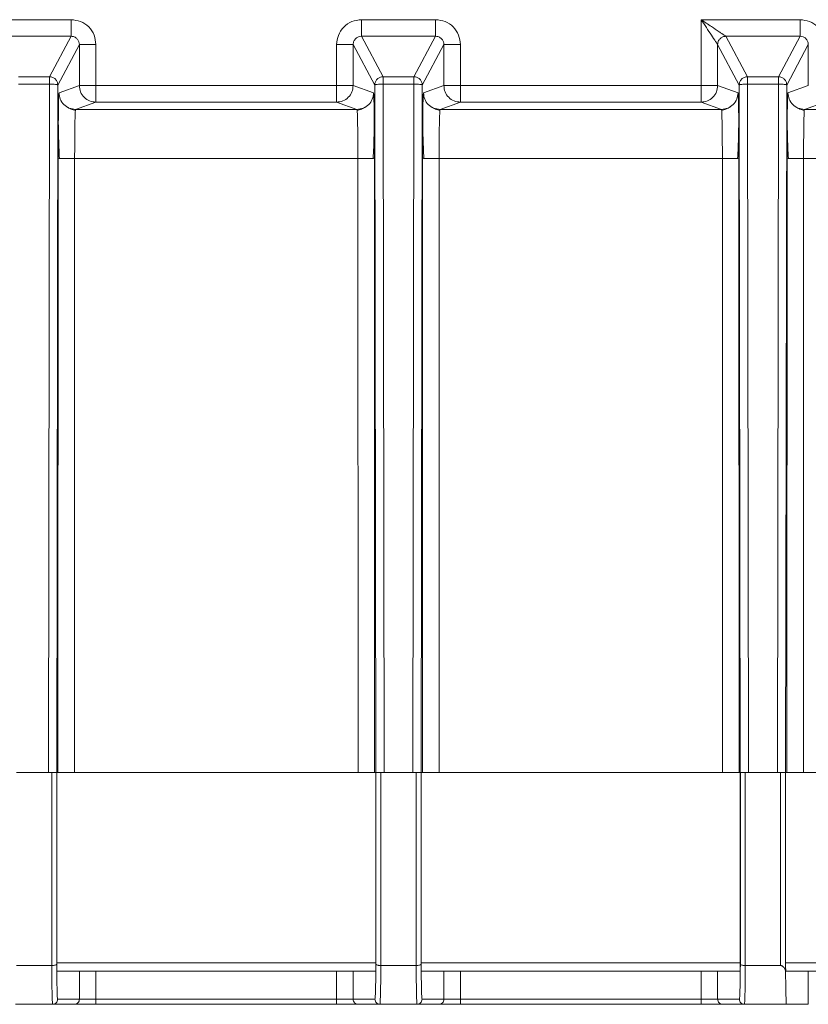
# Model space of a CAD drawing. Header units: millimetres. Extents: x -806 to 2023, y 502 to 1658.
# Tile 37 of 48: x 1723 to 1770, y 1026 to 1086. Entities that reach past the tile are written whole.
import ezdxf

# ---------------------------------------------------------------- set-up
doc = ezdxf.new("R2010")
doc.units = ezdxf.units.MM

# ---------------------------------------------------------------- blocks, each defined once
blk = doc.blocks.new('Drawing View13')
at = {"color": 7, "linetype": 'Continuous', "lineweight": 18}
for p, q in [((343.771, -22.675), (339.298, -22.675)), ((365.771, -22.675), (361.298, -22.675)), ((387.771, -22.675), (381.799, -22.675)), ((381.799, -22.675), (381.799, -26.655)), ((339.298, -23.675), (343.771, -23.675)), ((343.771, -23.675), (342.469, -26.118)), ((362.601, -26.118), (361.298, -23.675)), ((361.298, -23.675), (365.771, -23.675)), ((365.771, -23.675), (364.469, -26.118)), ((384.601, -26.118), (383.298, -23.675)), ((383.298, -23.675), (387.771, -23.675)), ((387.771, -23.675), (386.469, -26.118)), ((342.969, -26.618), (344.271, -24.175)), ((344.271, -24.175), (344.271, -26.655)), ((345.271, -26.655), (345.271, -24.175)), ((359.799, -24.175), (359.798, -26.654)), ((360.799, -26.655), (360.799, -24.175)), ((360.799, -24.175), (362.101, -26.618)), ((364.969, -26.618), (366.271, -24.175)), ((366.271, -24.175), (366.271, -26.655)), ((367.271, -26.655), (367.271, -24.175)), ((382.799, -26.655), (382.799, -24.175)), ((382.799, -24.175), (384.101, -26.618)), ((386.969, -26.618), (388.271, -24.175)), ((388.271, -24.175), (388.271, -26.655)), ((342.469, -26.118), (340.601, -26.118)), ((364.469, -26.118), (362.601, -26.118)), ((386.469, -26.118), (384.601, -26.118)), ((340.601, -26.561), (342.469, -26.561)), ((342.469, -26.561), (342.402, -68.105)), ((342.902, -68.105), (342.969, -26.618)), ((344.271, -26.655), (343.042, -27.091)), ((359.798, -26.654), (345.271, -26.655)), ((362.028, -27.091), (360.799, -26.655)), ((362.101, -26.618), (362.167, -68.105)), ((362.667, -68.105), (362.601, -26.561)), ((362.601, -26.561), (364.469, -26.561)), ((364.469, -26.561), (364.402, -68.105)), ((364.902, -68.105), (364.969, -26.618)), ((366.271, -26.655), (365.042, -27.091)), ((381.799, -26.655), (367.271, -26.655)), ((384.028, -27.091), (382.799, -26.655)), ((384.101, -26.618), (384.167, -68.105)), ((384.667, -68.105), (384.601, -26.561)), ((384.601, -26.561), (386.469, -26.561)), ((386.469, -26.561), (386.402, -68.105)), ((386.902, -68.105), (386.969, -26.618)), ((388.271, -26.655), (387.042, -27.091)), ((345.271, -27.655), (344.041, -28.091)), ((345.271, -27.655), (359.799, -27.655)), ((361.028, -28.091), (359.799, -27.655)), ((367.271, -27.655), (366.041, -28.091)), ((367.271, -27.655), (381.799, -27.655)), ((383.028, -28.091), (381.799, -27.655)), ((389.271, -27.655), (388.041, -28.091)), ((343.002, -28.263), (343.001, -28.711)), ((361.028, -28.091), (344.041, -28.091)), ((362.069, -28.775), (362.068, -28.263)), ((365.002, -28.263), (365.001, -28.711)), ((383.028, -28.091), (366.041, -28.091)), ((384.069, -28.775), (384.068, -28.263)), ((387.002, -28.263), (387.001, -28.71)), ((405.028, -28.091), (388.041, -28.091)), ((342.98, -68.105), (342.986, -31.041)), ((343.985, -31.053), (343.98, -68.105)), ((361.084, -31.053), (343.985, -31.053)), ((361.09, -68.105), (361.084, -31.053)), ((362.084, -31.041), (362.09, -68.105)), ((364.98, -68.105), (364.986, -31.041)), ((365.985, -31.053), (365.98, -68.105)), ((383.084, -31.053), (365.985, -31.053)), ((383.09, -68.105), (383.084, -31.053)), ((384.084, -31.041), (384.09, -68.105)), ((386.986, -31.041), (386.98, -68.105)), ((387.985, -31.053), (387.98, -68.105)), ((405.084, -31.053), (387.985, -31.053)), ((340.47, -68.105), (340.667, -68.105)), ((342.402, -68.105), (340.667, -68.105)), ((342.402, -68.105), (342.6, -68.105)), ((342.6, -68.105), (342.599, -79.765)), ((342.9, -79.677), (342.9, -68.105)), ((342.903, -68.105), (342.903, -79.605)), ((362.167, -68.105), (342.903, -68.105)), ((362.167, -79.605), (362.167, -68.105)), ((362.17, -68.105), (362.17, -79.677)), ((362.47, -79.765), (362.47, -68.105)), ((362.47, -68.105), (362.667, -68.105)), ((364.402, -68.105), (362.667, -68.105)), ((364.402, -68.105), (364.6, -68.105)), ((364.6, -68.105), (364.599, -79.765)), ((364.9, -79.677), (364.9, -68.105)), ((364.903, -68.105), (364.903, -79.605)), ((384.167, -68.105), (364.903, -68.105)), ((384.167, -79.605), (384.167, -68.105)), ((384.17, -68.105), (384.17, -79.677)), ((384.47, -79.765), (384.47, -68.105)), ((384.47, -68.105), (384.667, -68.105)), ((386.402, -68.105), (384.667, -68.105)), ((386.402, -68.105), (386.6, -68.105)), ((386.6, -68.105), (386.6, -79.765)), ((386.9, -80.186), (386.9, -68.105)), ((386.903, -68.105), (386.903, -79.605)), ((406.167, -68.105), (386.903, -68.105)), ((362.167, -79.605), (342.903, -79.605)), ((384.167, -79.605), (364.903, -79.605)), ((406.167, -79.605), (386.903, -79.605)), ((342.599, -79.765), (340.47, -79.765)), ((362.16, -80.105), (342.909, -80.105)), ((344.271, -80.105), (344.271, -81.805)), ((345.271, -80.105), (345.271, -81.805)), ((359.799, -80.105), (359.799, -81.805)), ((360.799, -80.105), (360.799, -81.805)), ((364.599, -79.765), (362.47, -79.765)), ((384.16, -80.105), (364.909, -80.105)), ((366.271, -80.105), (366.271, -81.805)), ((367.271, -80.105), (367.271, -81.805)), ((381.799, -80.105), (381.799, -81.805)), ((382.799, -80.105), (382.799, -81.805)), ((386.6, -79.765), (384.47, -79.765)), ((406.132, -80.105), (386.909, -80.105)), ((388.271, -80.105), (388.271, -82.105)), ((342.955, -81.805), (342.947, -81.737)), ((344.271, -81.805), (342.955, -81.805)), ((359.799, -81.805), (345.271, -81.805)), ((362.115, -81.805), (360.799, -81.805)), ((362.124, -81.725), (362.115, -81.805)), ((364.955, -81.805), (364.947, -81.737)), ((366.271, -81.805), (364.955, -81.805)), ((381.799, -81.805), (367.271, -81.805)), ((384.115, -81.805), (382.799, -81.805)), ((384.124, -81.725), (384.115, -81.805)), ((342.655, -82.105), (340.415, -82.105)), ((343.971, -82.105), (342.655, -82.105)), ((359.799, -82.105), (345.271, -82.105)), ((362.415, -82.105), (361.099, -82.105)), ((364.655, -82.105), (362.415, -82.105)), ((365.971, -82.105), (364.655, -82.105)), ((381.799, -82.105), (367.271, -82.105)), ((384.415, -82.105), (383.099, -82.105)), ((386.955, -82.105), (384.415, -82.105)), ((388.271, -82.105), (386.955, -82.105))]:
    blk.add_line(p, q, dxfattribs=at)
for points, knots in [([(345.271, -24.175), (345.249, -23.979), (345.204, -23.587), (344.858, -23.091), (344.362, -22.743), (343.968, -22.698), (343.771, -22.675)], [0, 0, 0, 0, 0.249499, 0.499445, 0.749664, 1, 1, 1, 1]), ([(361.298, -22.675), (361.103, -22.698), (360.706, -22.743), (360.204, -23.097), (359.862, -23.598), (359.819, -23.987), (359.799, -24.175)], [0, 0, 0, 0, 0.24903, 0.504568, 0.760578, 1, 1, 1, 1]), ([(367.271, -24.175), (367.249, -23.979), (367.204, -23.587), (366.858, -23.091), (366.362, -22.743), (365.968, -22.698), (365.771, -22.675)], [0, 0, 0, 0, 0.249499, 0.499445, 0.749664, 1, 1, 1, 1]), ([(381.799, -22.675), (381.905, -22.835), (382.118, -23.154), (382.421, -23.609), (382.65, -23.953), (382.758, -24.115), (382.793, -24.166), (382.797, -24.172), (382.799, -24.175)], [0, 0, 0, 0, 0.258935, 0.51511, 0.763678, 0.889426, 0.945954, 1, 1, 1, 1]), ([(383.298, -23.675), (383.291, -23.67), (383.275, -23.66), (383.189, -23.602), (383.058, -23.515), (382.809, -23.349), (382.383, -23.065), (382.007, -22.814), (381.799, -22.675)], [0, 0, 0, 0, 0.082077, 0.171401, 0.271816, 0.389105, 0.661142, 1, 1, 1, 1]), ([(389.271, -24.175), (389.249, -23.979), (389.204, -23.587), (388.857, -23.091), (388.362, -22.743), (387.968, -22.698), (387.771, -22.675)], [0, 0, 0, 0, 0.249557, 0.499504, 0.749692, 1, 1, 1, 1]), ([(344.271, -24.175), (344.265, -24.117), (344.254, -24.002), (344.161, -23.846), (344.038, -23.743), (343.902, -23.685), (343.817, -23.679), (343.771, -23.675)], [0, 0, 0, 0, 0.2208204, 0.4416995, 0.6752788, 0.8263619, 1, 1, 1, 1]), ([(361.298, -23.675), (361.237, -23.682), (361.112, -23.695), (360.975, -23.785), (360.888, -23.883), (360.838, -23.971), (360.805, -24.07), (360.801, -24.14), (360.799, -24.175)], [0, 0, 0, 0, 0.2334893, 0.477386, 0.6039321, 0.7332002, 0.8652152, 1, 1, 1, 1]), ([(366.271, -24.175), (366.265, -24.117), (366.254, -24.002), (366.161, -23.846), (366.038, -23.743), (365.902, -23.685), (365.817, -23.679), (365.771, -23.675)], [0, 0, 0, 0, 0.220811, 0.441681, 0.675235, 0.826331, 1, 1, 1, 1]), ([(388.271, -24.175), (388.269, -24.14), (388.265, -24.071), (388.232, -23.972), (388.182, -23.883), (388.095, -23.785), (387.958, -23.695), (387.833, -23.682), (387.771, -23.675)], [0, 0, 0, 0, 0.134498, 0.266308, 0.395453, 0.521958, 0.766018, 1, 1, 1, 1]), ([(342.469, -26.118), (342.469, -26.125), (342.469, -26.138), (342.469, -26.198), (342.469, -26.225)], [0, 0, 0, 0, 0.559613, 1, 1, 1, 1]), ([(364.469, -26.118), (364.469, -26.125), (364.469, -26.138), (364.469, -26.198), (364.469, -26.225)], [0, 0, 0, 0, 0.559613, 1, 1, 1, 1]), ([(386.469, -26.225), (386.469, -26.198), (386.469, -26.138), (386.469, -26.125), (386.469, -26.118)], [0, 0, 0, 0, 0.440387, 1, 1, 1, 1]), ([(386.469, -26.561), (386.469, -26.503), (386.469, -26.386), (386.469, -26.279), (386.469, -26.233), (386.469, -26.225)], [0, 0, 0, 0, 0.451313, 0.902626, 1, 1, 1, 1]), ([(342.986, -31.041), (342.986, -30.768), (342.987, -30.221), (342.992, -29.224), (343.002, -28.16), (343.02, -27.274), (343.034, -27.153), (343.042, -27.091)], [0, 0, 0, 0, 0.132081, 0.264933, 0.506836, 0.749799, 1, 1, 1, 1]), ([(362.084, -31.041), (362.083, -30.523), (362.081, -29.483), (362.068, -28.181), (362.053, -27.461), (362.039, -27.138), (362.032, -27.107), (362.028, -27.091)], [0, 0, 0, 0, 0.250238, 0.502572, 0.743038, 0.871873, 1, 1, 1, 1]), ([(364.986, -31.041), (364.986, -30.768), (364.987, -30.221), (364.992, -29.224), (365.002, -28.16), (365.02, -27.274), (365.034, -27.153), (365.042, -27.091)], [0, 0, 0, 0, 0.132081, 0.264933, 0.506836, 0.749799, 1, 1, 1, 1]), ([(384.084, -31.041), (384.083, -30.523), (384.081, -29.483), (384.068, -28.181), (384.053, -27.461), (384.039, -27.138), (384.032, -27.107), (384.028, -27.091)], [0, 0, 0, 0, 0.2502375, 0.5025716, 0.743038, 0.8718731, 1, 1, 1, 1]), ([(387.042, -27.091), (387.034, -27.153), (387.02, -27.274), (387.002, -28.16), (386.992, -29.224), (386.987, -30.221), (386.986, -30.768), (386.986, -31.041)], [0, 0, 0, 0, 0.2502, 0.493164, 0.735065, 0.86792, 1, 1, 1, 1]), ([(344.041, -28.147), (343.947, -28.124), (343.761, -28.078), (343.604, -27.99), (343.525, -27.947)], [0, 0, 0, 0, 0.501885, 1, 1, 1, 1]), ([(344.041, -28.091), (344.037, -28.105), (344.03, -28.132), (344.016, -28.384), (344.001, -28.928), (343.989, -29.893), (343.986, -30.668), (343.985, -31.053)], [0, 0, 0, 0, 0.137409, 0.266831, 0.500732, 0.751949, 1, 1, 1, 1]), ([(361.084, -31.053), (361.083, -30.742), (361.082, -30.069), (361.073, -29.289), (361.063, -28.739), (361.053, -28.39), (361.042, -28.143), (361.033, -28.108), (361.028, -28.091)], [0, 0, 0, 0, 0.20056, 0.433606, 0.562914, 0.700419, 0.846116, 1, 1, 1, 1]), ([(361.545, -27.947), (361.466, -27.99), (361.309, -28.078), (361.122, -28.124), (361.029, -28.147)], [0, 0, 0, 0, 0.498123, 1, 1, 1, 1]), ([(366.041, -28.147), (365.947, -28.124), (365.761, -28.078), (365.604, -27.99), (365.525, -27.947)], [0, 0, 0, 0, 0.501885, 1, 1, 1, 1]), ([(366.041, -28.091), (366.037, -28.105), (366.03, -28.133), (366.016, -28.384), (366.001, -28.928), (365.989, -29.893), (365.986, -30.668), (365.985, -31.053)], [0, 0, 0, 0, 0.137444, 0.266878, 0.500732, 0.751953, 1, 1, 1, 1]), ([(383.084, -31.053), (383.083, -30.742), (383.082, -30.069), (383.073, -29.289), (383.063, -28.739), (383.053, -28.39), (383.042, -28.143), (383.033, -28.108), (383.028, -28.091)], [0, 0, 0, 0, 0.200547, 0.433589, 0.562899, 0.700407, 0.846109, 1, 1, 1, 1]), ([(383.545, -27.947), (383.466, -27.99), (383.309, -28.078), (383.122, -28.124), (383.029, -28.147)], [0, 0, 0, 0, 0.498123, 1, 1, 1, 1]), ([(388.041, -28.147), (387.947, -28.124), (387.761, -28.078), (387.604, -27.99), (387.525, -27.947)], [0, 0, 0, 0, 0.501883, 1, 1, 1, 1]), ([(388.041, -28.091), (388.037, -28.105), (388.03, -28.133), (388.016, -28.384), (388.001, -28.928), (387.989, -29.893), (387.986, -30.668), (387.985, -31.053)], [0, 0, 0, 0, 0.137444, 0.266878, 0.500732, 0.751953, 1, 1, 1, 1]), ([(343.001, -28.711), (343, -28.782), (342.999, -29.065), (343.009, -29.626), (343.031, -30.355), (343.056, -30.84), (343.069, -31.079)], [0, 0, 0, 0, 0.10217, 0.409238, 0.708555, 1, 1, 1, 1]), ([(362.001, -31.079), (362.014, -30.84), (362.039, -30.355), (362.061, -29.627), (362.071, -29.087), (362.07, -28.824), (362.069, -28.775)], [0, 0, 0, 0, 0.300291, 0.609123, 0.925869, 1, 1, 1, 1]), ([(365.001, -28.711), (365, -28.782), (364.999, -29.065), (365.009, -29.626), (365.031, -30.355), (365.056, -30.84), (365.069, -31.079)], [0, 0, 0, 0, 0.102171, 0.409239, 0.708556, 1, 1, 1, 1]), ([(384.001, -31.079), (384.014, -30.84), (384.039, -30.355), (384.061, -29.627), (384.071, -29.087), (384.07, -28.824), (384.069, -28.775)], [0, 0, 0, 0, 0.300291, 0.609123, 0.925869, 1, 1, 1, 1]), ([(387.001, -28.71), (387, -28.781), (386.999, -29.064), (387.009, -29.626), (387.031, -30.355), (387.056, -30.84), (387.069, -31.079)], [0, 0, 0, 0, 0.102303, 0.409326, 0.708598, 1, 1, 1, 1]), ([(342.903, -79.605), (342.903, -79.657), (342.903, -79.77), (342.904, -79.902), (342.905, -79.995), (342.906, -80.055), (342.908, -80.097), (342.909, -80.102), (342.909, -80.105)], [0, 0, 0, 0, 0.198608, 0.430995, 0.560469, 0.698466, 0.844978, 1, 1, 1, 1]), ([(362.16, -80.105), (362.161, -80.102), (362.162, -80.097), (362.163, -80.055), (362.165, -79.995), (362.166, -79.902), (362.167, -79.77), (362.167, -79.657), (362.167, -79.605)], [0, 0, 0, 0, 0.155022, 0.301534, 0.439531, 0.569005, 0.801392, 1, 1, 1, 1]), ([(364.903, -79.605), (364.903, -79.657), (364.903, -79.77), (364.904, -79.902), (364.905, -79.995), (364.906, -80.055), (364.908, -80.097), (364.909, -80.102), (364.909, -80.105)], [0, 0, 0, 0, 0.198608, 0.430995, 0.560469, 0.698466, 0.844978, 1, 1, 1, 1]), ([(384.16, -80.105), (384.161, -80.102), (384.162, -80.097), (384.163, -80.055), (384.165, -79.995), (384.166, -79.902), (384.167, -79.77), (384.167, -79.657), (384.167, -79.605)], [0, 0, 0, 0, 0.155022, 0.301534, 0.439531, 0.569005, 0.801392, 1, 1, 1, 1]), ([(386.903, -79.605), (386.903, -79.657), (386.903, -79.77), (386.904, -79.902), (386.905, -79.995), (386.906, -80.055), (386.908, -80.097), (386.909, -80.102), (386.909, -80.105)], [0, 0, 0, 0, 0.198608, 0.430995, 0.560469, 0.698466, 0.844978, 1, 1, 1, 1]), ([(342.9, -79.677), (342.898, -79.684), (342.894, -79.697), (342.866, -79.719), (342.81, -79.741), (342.714, -79.761), (342.637, -79.763), (342.599, -79.765)], [0, 0, 0, 0, 0.152619, 0.2894172, 0.5145927, 0.7629951, 1, 1, 1, 1]), ([(342.655, -82.105), (342.649, -82.075), (342.638, -82.013), (342.623, -81.522), (342.609, -80.785), (342.603, -80.105), (342.599, -79.765)], [0, 0, 0, 0, 0.25, 0.500001, 0.750001, 1, 1, 1, 1]), ([(342.947, -81.737), (342.944, -81.719), (342.936, -81.668), (342.923, -81.271), (342.91, -80.609), (342.903, -79.987), (342.9, -79.677)], [0, 0, 0, 0, 0.148453, 0.432302, 0.716151, 1, 1, 1, 1]), ([(362.17, -79.677), (362.167, -79.988), (362.16, -80.609), (362.147, -81.27), (362.134, -81.658), (362.127, -81.709), (362.124, -81.725)], [0, 0, 0, 0, 0.290802, 0.581605, 0.872407, 1, 1, 1, 1]), ([(362.47, -79.765), (362.432, -79.763), (362.374, -79.761), (362.305, -79.75), (362.247, -79.737), (362.203, -79.719), (362.176, -79.697), (362.172, -79.684), (362.17, -79.677)], [0, 0, 0, 0, 0.238854, 0.363036, 0.490384, 0.713425, 0.848887, 1, 1, 1, 1]), ([(362.47, -79.765), (362.468, -80.072), (362.462, -80.686), (362.454, -81.122), (362.45, -81.34)], [0, 0, 0, 0, 0.5, 1, 1, 1, 1]), ([(364.9, -79.677), (364.898, -79.684), (364.894, -79.697), (364.866, -79.719), (364.81, -79.741), (364.714, -79.761), (364.637, -79.763), (364.599, -79.765)], [0, 0, 0, 0, 0.152619, 0.289417, 0.514593, 0.762995, 1, 1, 1, 1]), ([(364.655, -82.105), (364.649, -82.075), (364.638, -82.013), (364.623, -81.522), (364.609, -80.785), (364.603, -80.105), (364.599, -79.765)], [0, 0, 0, 0, 0.25, 0.500001, 0.750001, 1, 1, 1, 1]), ([(364.947, -81.737), (364.944, -81.719), (364.936, -81.668), (364.923, -81.271), (364.91, -80.609), (364.903, -79.987), (364.9, -79.677)], [0, 0, 0, 0, 0.148453, 0.432302, 0.716151, 1, 1, 1, 1]), ([(384.17, -79.677), (384.167, -79.988), (384.16, -80.609), (384.147, -81.27), (384.134, -81.658), (384.127, -81.709), (384.124, -81.725)], [0, 0, 0, 0, 0.290802, 0.581605, 0.872407, 1, 1, 1, 1]), ([(384.47, -79.765), (384.432, -79.763), (384.374, -79.761), (384.305, -79.75), (384.247, -79.737), (384.203, -79.719), (384.176, -79.697), (384.172, -79.684), (384.17, -79.677)], [0, 0, 0, 0, 0.238858, 0.363039, 0.490384, 0.713425, 0.848887, 1, 1, 1, 1]), ([(384.47, -79.765), (384.468, -80.069), (384.462, -80.679), (384.454, -81.114), (384.45, -81.331)], [0, 0, 0, 0, 0.5, 1, 1, 1, 1]), ([(386.9, -80.186), (386.894, -80.13), (386.884, -80.029), (386.824, -79.91), (386.764, -79.838), (386.714, -79.798), (386.659, -79.77), (386.619, -79.767), (386.6, -79.765)], [0, 0, 0, 0, 0.323398, 0.591891, 0.71074, 0.815567, 0.910885, 1, 1, 1, 1]), ([(386.955, -82.105), (386.948, -82.066), (386.936, -81.993), (386.917, -81.394), (386.906, -80.643), (386.9, -80.186)], [0, 0, 0, 0, 0.309276, 0.5794079, 1, 1, 1, 1])]:
    blk.add_open_spline(points, degree=3, knots=knots, dxfattribs=at)
for points in [[(343.772, -22.675), (343.772, -22.804), (343.772, -23.062), (343.772, -23.389), (343.772, -23.621), (343.772, -23.657), (343.772, -23.675)], [(361.298, -22.675), (361.298, -22.804), (361.298, -23.062), (361.298, -23.389), (361.298, -23.621), (361.298, -23.657), (361.298, -23.675)], [(365.772, -22.675), (365.772, -22.804), (365.772, -23.062), (365.772, -23.389), (365.772, -23.621), (365.772, -23.657), (365.772, -23.675)], [(387.772, -22.675), (387.772, -22.804), (387.772, -23.062), (387.772, -23.389), (387.772, -23.621), (387.772, -23.657), (387.772, -23.675)], [(383.298, -23.675), (383.233, -23.683), (383.102, -23.698), (382.937, -23.814), (382.821, -23.979), (382.806, -24.11), (382.799, -24.175)], [(345.271, -24.175), (345.141, -24.175), (344.881, -24.175), (344.553, -24.175), (344.321, -24.175), (344.288, -24.175), (344.271, -24.175)], [(359.799, -24.175), (359.929, -24.175), (360.188, -24.175), (360.517, -24.175), (360.749, -24.175), (360.782, -24.175), (360.799, -24.175)], [(367.271, -24.175), (367.141, -24.175), (366.881, -24.175), (366.553, -24.175), (366.321, -24.175), (366.288, -24.175), (366.271, -24.175)], [(342.469, -26.118), (342.534, -26.126), (342.665, -26.141), (342.83, -26.257), (342.946, -26.422), (342.961, -26.553), (342.969, -26.618)], [(362.101, -26.618), (362.109, -26.553), (362.124, -26.422), (362.24, -26.256), (362.405, -26.141), (362.536, -26.126), (362.601, -26.118)], [(362.601, -26.561), (362.601, -26.503), (362.601, -26.386), (362.601, -26.242), (362.601, -26.142), (362.601, -26.126), (362.601, -26.118)], [(364.469, -26.118), (364.534, -26.126), (364.665, -26.141), (364.83, -26.257), (364.946, -26.422), (364.961, -26.553), (364.969, -26.618)], [(384.101, -26.618), (384.109, -26.553), (384.124, -26.422), (384.24, -26.256), (384.405, -26.141), (384.536, -26.126), (384.601, -26.118)], [(384.601, -26.561), (384.601, -26.503), (384.601, -26.386), (384.601, -26.242), (384.601, -26.142), (384.601, -26.126), (384.601, -26.118)], [(386.469, -26.118), (386.534, -26.126), (386.665, -26.141), (386.83, -26.257), (386.946, -26.422), (386.961, -26.553), (386.969, -26.618)], [(342.469, -26.225), (342.469, -26.247), (342.469, -26.29), (342.469, -26.373), (342.469, -26.464), (342.469, -26.529), (342.469, -26.561)], [(342.969, -26.618), (342.96, -26.611), (342.944, -26.596), (342.828, -26.578), (342.664, -26.564), (342.534, -26.562), (342.469, -26.561)], [(344.271, -26.655), (344.286, -26.786), (344.316, -27.048), (344.547, -27.378), (344.878, -27.609), (345.14, -27.639), (345.271, -27.655)], [(345.271, -26.655), (345.141, -26.655), (344.881, -26.655), (344.552, -26.655), (344.32, -26.655), (344.287, -26.655), (344.271, -26.655)], [(345.271, -27.655), (345.271, -27.639), (345.271, -27.608), (345.271, -27.376), (345.271, -27.046), (345.271, -26.785), (345.271, -26.655)], [(360.799, -26.655), (360.782, -26.655), (360.749, -26.655), (360.517, -26.655), (360.188, -26.655), (359.928, -26.655), (359.798, -26.655)], [(359.799, -26.654), (359.799, -26.785), (359.799, -27.046), (359.799, -27.376), (359.799, -27.608), (359.799, -27.639), (359.799, -27.655)], [(359.799, -27.655), (359.93, -27.639), (360.192, -27.609), (360.522, -27.378), (360.754, -27.048), (360.784, -26.786), (360.799, -26.655)], [(362.601, -26.561), (362.536, -26.562), (362.406, -26.564), (362.242, -26.577), (362.126, -26.596), (362.11, -26.611), (362.101, -26.618)], [(364.469, -26.225), (364.469, -26.247), (364.469, -26.29), (364.469, -26.373), (364.469, -26.464), (364.469, -26.529), (364.469, -26.561)], [(364.969, -26.618), (364.96, -26.611), (364.944, -26.596), (364.828, -26.578), (364.664, -26.564), (364.534, -26.562), (364.469, -26.561)], [(366.271, -26.655), (366.286, -26.786), (366.316, -27.048), (366.547, -27.378), (366.878, -27.609), (367.14, -27.639), (367.271, -27.655)], [(367.271, -26.655), (367.141, -26.655), (366.881, -26.655), (366.553, -26.655), (366.321, -26.655), (366.288, -26.655), (366.271, -26.655)], [(367.271, -27.655), (367.271, -27.639), (367.271, -27.608), (367.271, -27.376), (367.271, -27.046), (367.271, -26.785), (367.271, -26.655)], [(381.799, -27.655), (381.93, -27.639), (382.192, -27.609), (382.522, -27.378), (382.754, -27.048), (382.784, -26.786), (382.799, -26.655)], [(382.799, -26.655), (382.782, -26.655), (382.749, -26.655), (382.517, -26.655), (382.188, -26.655), (381.929, -26.655), (381.799, -26.655)], [(381.799, -26.655), (381.799, -26.785), (381.799, -27.046), (381.799, -27.376), (381.799, -27.608), (381.799, -27.639), (381.799, -27.655)], [(384.601, -26.561), (384.536, -26.562), (384.406, -26.564), (384.242, -26.577), (384.126, -26.596), (384.11, -26.611), (384.101, -26.618)], [(386.969, -26.618), (386.96, -26.611), (386.944, -26.596), (386.828, -26.578), (386.664, -26.564), (386.534, -26.562), (386.469, -26.561)], [(344.041, -28.091), (343.91, -28.076), (343.648, -28.046), (343.318, -27.814), (343.087, -27.484), (343.057, -27.222), (343.042, -27.091)], [(361.028, -28.091), (361.159, -28.076), (361.421, -28.046), (361.752, -27.814), (361.983, -27.484), (362.013, -27.222), (362.028, -27.091)], [(366.041, -28.091), (365.91, -28.076), (365.648, -28.046), (365.318, -27.814), (365.087, -27.484), (365.057, -27.222), (365.042, -27.091)], [(383.028, -28.091), (383.159, -28.076), (383.421, -28.046), (383.752, -27.814), (383.983, -27.484), (384.013, -27.222), (384.028, -27.091)], [(387.042, -27.091), (387.057, -27.222), (387.087, -27.484), (387.318, -27.814), (387.648, -28.046), (387.91, -28.076), (388.041, -28.091)], [(342.986, -31.041), (343.003, -31.042), (343.036, -31.046), (343.267, -31.05), (343.596, -31.053), (343.855, -31.053), (343.985, -31.053)], [(361.084, -31.053), (361.214, -31.053), (361.473, -31.053), (361.802, -31.05), (362.034, -31.046), (362.067, -31.042), (362.084, -31.041)], [(364.986, -31.041), (365.003, -31.042), (365.036, -31.046), (365.267, -31.05), (365.596, -31.053), (365.855, -31.053), (365.985, -31.053)], [(383.084, -31.053), (383.214, -31.053), (383.473, -31.053), (383.802, -31.05), (384.034, -31.046), (384.067, -31.042), (384.084, -31.041)], [(386.986, -31.041), (387.003, -31.042), (387.036, -31.046), (387.267, -31.05), (387.596, -31.053), (387.855, -31.053), (387.985, -31.053)], [(342.9, -68.105), (342.895, -68.105), (342.885, -68.105), (342.816, -68.105), (342.717, -68.105), (342.639, -68.105), (342.6, -68.105)], [(362.47, -68.105), (362.431, -68.105), (362.353, -68.105), (362.254, -68.105), (362.185, -68.105), (362.175, -68.105), (362.17, -68.105)], [(364.9, -68.105), (364.895, -68.105), (364.885, -68.105), (364.816, -68.105), (364.717, -68.105), (364.639, -68.105), (364.6, -68.105)], [(384.47, -68.105), (384.431, -68.105), (384.353, -68.105), (384.254, -68.105), (384.185, -68.105), (384.175, -68.105), (384.17, -68.105)], [(386.9, -68.105), (386.895, -68.105), (386.885, -68.105), (386.816, -68.105), (386.717, -68.105), (386.639, -68.105), (386.6, -68.105)], [(362.45, -81.34), (362.444, -81.561), (362.433, -82.004), (362.421, -82.072), (362.415, -82.105)], [(384.45, -81.331), (384.444, -81.555), (384.433, -82.003), (384.421, -82.071), (384.415, -82.105)], [(342.955, -81.805), (342.95, -81.845), (342.941, -81.923), (342.872, -82.022), (342.773, -82.092), (342.694, -82.101), (342.655, -82.105)], [(343.971, -82.105), (344.01, -82.101), (344.089, -82.092), (344.188, -82.022), (344.258, -81.923), (344.267, -81.845), (344.271, -81.805)], [(345.271, -81.805), (345.141, -81.805), (344.881, -81.805), (344.553, -81.805), (344.321, -81.805), (344.288, -81.805), (344.271, -81.805)], [(345.271, -82.105), (345.271, -82.101), (345.271, -82.092), (345.271, -82.022), (345.271, -81.923), (345.271, -81.845), (345.271, -81.805)], [(360.799, -81.805), (360.782, -81.805), (360.749, -81.805), (360.517, -81.805), (360.188, -81.805), (359.929, -81.805), (359.799, -81.805)], [(359.799, -82.105), (359.799, -82.101), (359.799, -82.092), (359.799, -82.022), (359.799, -81.923), (359.799, -81.845), (359.799, -81.805)], [(361.099, -82.105), (361.059, -82.101), (360.981, -82.092), (360.882, -82.022), (360.812, -81.923), (360.803, -81.845), (360.799, -81.805)], [(362.415, -82.105), (362.376, -82.101), (362.297, -82.092), (362.198, -82.022), (362.129, -81.923), (362.12, -81.845), (362.115, -81.805)], [(364.955, -81.805), (364.95, -81.845), (364.941, -81.923), (364.872, -82.022), (364.773, -82.092), (364.694, -82.101), (364.655, -82.105)], [(365.971, -82.105), (366.01, -82.101), (366.089, -82.092), (366.188, -82.022), (366.258, -81.923), (366.267, -81.845), (366.271, -81.805)], [(367.271, -81.805), (367.141, -81.805), (366.881, -81.805), (366.553, -81.805), (366.321, -81.805), (366.288, -81.805), (366.271, -81.805)], [(367.271, -82.105), (367.271, -82.101), (367.271, -82.092), (367.271, -82.022), (367.271, -81.923), (367.271, -81.845), (367.271, -81.805)], [(382.799, -81.805), (382.782, -81.805), (382.749, -81.805), (382.517, -81.805), (382.188, -81.805), (381.929, -81.805), (381.799, -81.805)], [(381.799, -82.105), (381.799, -82.101), (381.799, -82.092), (381.799, -82.022), (381.799, -81.923), (381.799, -81.845), (381.799, -81.805)], [(383.099, -82.105), (383.059, -82.101), (382.981, -82.092), (382.882, -82.022), (382.812, -81.923), (382.803, -81.845), (382.799, -81.805)], [(384.415, -82.105), (384.376, -82.101), (384.297, -82.092), (384.198, -82.022), (384.129, -81.923), (384.12, -81.845), (384.115, -81.805)], [(345.271, -82.105), (345.102, -82.105), (344.765, -82.105), (344.337, -82.105), (344.036, -82.105), (343.993, -82.105), (343.971, -82.105)], [(361.099, -82.105), (361.077, -82.105), (361.034, -82.105), (360.733, -82.105), (360.305, -82.105), (359.968, -82.105), (359.799, -82.105)], [(367.271, -82.105), (367.102, -82.105), (366.765, -82.105), (366.337, -82.105), (366.036, -82.105), (365.993, -82.105), (365.971, -82.105)], [(383.099, -82.105), (383.077, -82.105), (383.034, -82.105), (382.733, -82.105), (382.305, -82.105), (381.968, -82.105), (381.799, -82.105)]]:
    blk.add_open_spline(points, degree=3, dxfattribs=at)

msp = doc.modelspace()

# ---------------------------------------------------------------- block references
at = {"color": 7, "linetype": 'Continuous', "lineweight": 18}
msp.add_blockref('Drawing View13', (1381.851, 1108.514), dxfattribs=at)

doc.saveas('drawing.dxf')
